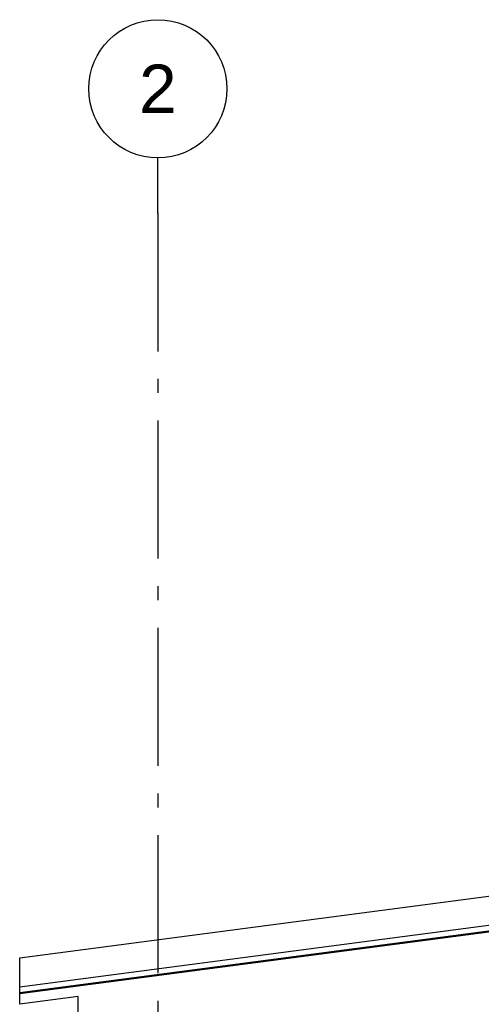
# Model space of a CAD drawing. Header units: millimetres. Extents: x -82116 to -58113, y 850 to 13065.
# Tile 22 of 78: x -75568 to -73898, y 9503 to 13065. Entities that reach past the tile are written whole.
import ezdxf
from ezdxf.enums import TextEntityAlignment as Align

# ---------------------------------------------------------------- set-up
doc = ezdxf.new("R2010")
doc.units = ezdxf.units.MM
doc.header["$LTSCALE"] = 0.5
doc.header["$MEASUREMENT"] = 0
doc.linetypes.add('Akselinje', pattern=[1500, 1000, -200, 100, -200])
doc.linetypes.add('PLINE', pattern=[0])
for name, color, linetype in [('235- Utvendig kledning og overflate(Nye konstruksjoner)', 7, 'Continuous'), ('265- Gesimser_ takrenner og nedløp(Nye konstruksjoner)', 7, 'Continuous'), ('82-- Modullinjer', 7, 'Continuous')]:
    doc.layers.add(name, color=color, linetype=linetype)
doc.styles.add('GENERATED_STYLE_1', font='arial.ttf')

# ---------------------------------------------------------------- blocks, each defined once
blk = doc.blocks.new('Standard grid marker[3]', base_point=(-75068.2, 12565.5))
at = {"layer": '82-- Modullinjer', "linetype": 'Akselinje'}
for q in [(-75068.2, 12565.5), (-75068.2, 1550)]:
    blk.add_line((-75068.2, 12365.5), q, dxfattribs=at)
at = {"layer": '82-- Modullinjer', "linetype": 'PLINE'}
blk.add_circle((-75068.2, 12815.5), 250, dxfattribs=at)
at = {"layer": '82-- Modullinjer', "linetype": 'Akselinje'}
blk.add_point((-75068.2, 12365.5), dxfattribs=at)
blk.add_point((-75068.2, 12365.5), dxfattribs=at)
at = {"layer": '82-- Modullinjer', "style": 'GENERATED_STYLE_1'}
for tag, p in [('AC_MarkerText_1_0', (-75068.2, 12903)), ('AC_MarkerText_1_1', (-75068.2, 1187.5))]:
    blk.add_attdef(tag, text='', height=175, rotation=360, dxfattribs=at).set_placement(p, align=Align.TOP_CENTER)

msp = doc.modelspace()

# ---------------------------------------------------------------- linework, layer by layer
at = {"layer": '235- Utvendig kledning og overflate(Nye konstruksjoner)', "linetype": 'PLINE'}
msp.add_line((-75356.2, 7967.6), (-75356.2, 9530.9), dxfattribs=at)
at = {"layer": '265- Gesimser_ takrenner og nedløp(Nye konstruksjoner)', "linetype": 'PLINE'}
for p, q in [((-75568.2, 9671.5), (-61182.1, 11565.5)), ((-75568.2, 9566.4), (-61168.5, 11462.1)), ((-75568.2, 9545.6), (-61144.4, 11444.5)), ((-61145.7, 11440), (-75568.2, 9541.3)), ((-75568.2, 9566.4), (-75568.2, 9671.5)), ((-75568.2, 9545.6), (-75568.2, 9566.4)), ((-75568.2, 9543.8), (-75568.2, 9545.6)), ((-75568.2, 9542), (-75568.2, 9543.8)), ((-75568.2, 9541.3), (-75568.2, 9542)), ((-75568.2, 9503), (-75568.2, 9541.3)), ((-75356.2, 9530.9), (-75568.2, 9503))]:
    msp.add_line(p, q, dxfattribs=at)

# ---------------------------------------------------------------- block references
at = {"layer": '82-- Modullinjer', "linetype": 'PLINE'}
ref = msp.add_blockref('Standard grid marker[3]', (-75068.2, 12565.5), dxfattribs=at)
ref.add_attrib('AC_MarkerText_1', '2', dxfattribs={"color": 7, "height": 175, "rotation": 360, "style": 'GENERATED_STYLE_1'}).set_placement((-75068.2, 12903), align=Align.TOP_CENTER)

doc.saveas('drawing.dxf')
